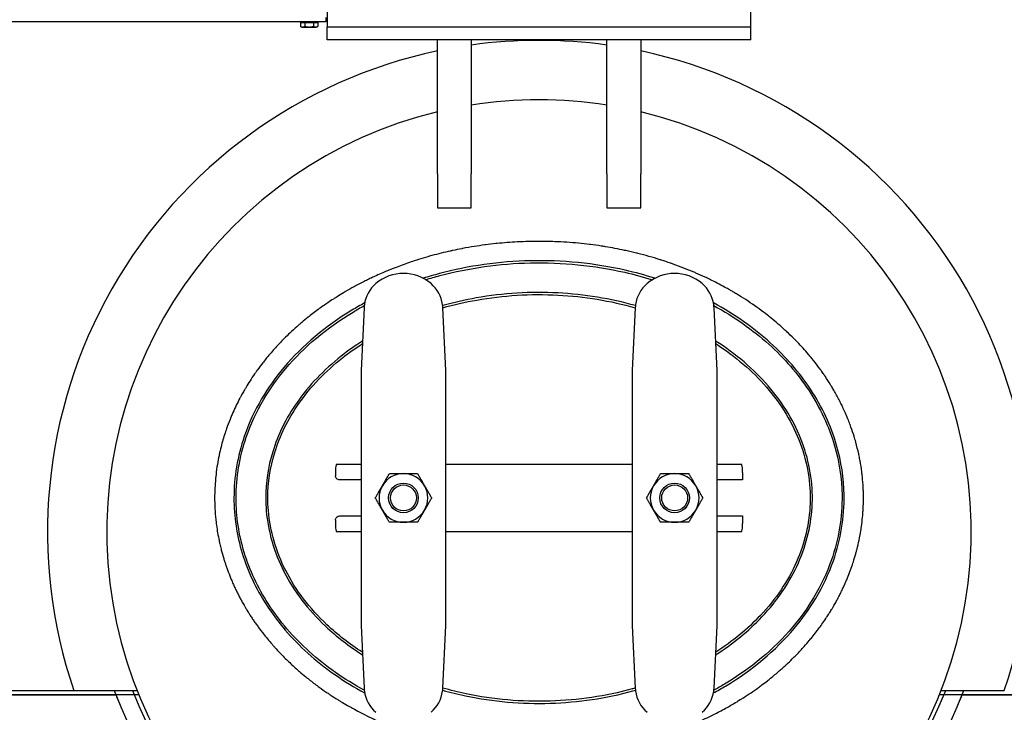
# Model space of a CAD drawing. Header units: inches. Extents: x 18 to 846, y -67 to 561.
# Tile 50 of 256: x 121 to 150, y 100 to 121. Entities that reach past the tile are written whole.
import ezdxf

# ---------------------------------------------------------------- set-up
doc = ezdxf.new("R2010")
doc.units = ezdxf.units.IN
doc.header["$LTSCALE"] = 24
doc.header["$MEASUREMENT"] = 0
doc.layers.add('Visible (ANSI)', color=7, linetype='Continuous', lineweight=30)

msp = doc.modelspace()

# ---------------------------------------------------------------- linework, layer by layer
at = {"layer": 'Visible (ANSI)'}
for p, q in [((129.94374, 121.86743), (129.94374, 120.61743)), ((142.44374, 120.61743), (142.44374, 121.86743)), ((129.91411, 120.78009), (129.91411, 120.89969)), ((129.91411, 120.78009), (112.55511, 120.78009)), ((129.16152, 120.75509), (129.28782, 120.75509)), ((129.16152, 120.75509), (129.16152, 120.64338)), ((129.19536, 120.62384), (129.16152, 120.64338)), ((129.19536, 120.62384), (129.22467, 120.62384)), ((129.21724, 120.75509), (129.21724, 120.78009)), ((129.22467, 120.62384), (129.41411, 120.62384)), ((129.28782, 120.75509), (129.54041, 120.75509)), ((129.28782, 120.75509), (129.28782, 120.64338)), ((129.41411, 120.62384), (129.60355, 120.62384)), ((129.54041, 120.75509), (129.54041, 120.64338)), ((129.54041, 120.75509), (129.6667, 120.75509)), ((129.60355, 120.62384), (129.63286, 120.62384)), ((129.61099, 120.75509), (129.61099, 120.78009)), ((129.63286, 120.62384), (129.6667, 120.64338)), ((129.6667, 120.75509), (129.6667, 120.64338)), ((142.44374, 120.61743), (129.94374, 120.61743)), ((142.44374, 120.61743), (129.94374, 120.61743)), ((129.94374, 120.24243), (129.94374, 120.61743)), ((142.44374, 120.24243), (142.44374, 120.61743)), ((142.44374, 120.24243), (129.94374, 120.24243)), ((133.19412, 116.29286), (133.19412, 120.24243)), ((134.19412, 120.24243), (134.19412, 116.29286)), ((138.19412, 116.29286), (138.19412, 120.24243)), ((139.19412, 120.24243), (139.19412, 116.29286)), ((133.19412, 116.29286), (133.19412, 115.29286)), ((134.19412, 115.29286), (134.19412, 116.29286)), ((138.19412, 116.29286), (138.19412, 115.29286)), ((139.19412, 115.29286), (139.19412, 116.29286)), ((133.19412, 115.29286), (134.19412, 115.29286)), ((138.19412, 115.29286), (139.19412, 115.29286)), ((131.03267, 112.34304), (130.94412, 110.49178)), ((133.44412, 110.49178), (133.35558, 112.34304)), ((139.03267, 112.34304), (138.94412, 110.49178)), ((141.44412, 110.49178), (141.35558, 112.34304)), ((130.94412, 110.49178), (130.94412, 108.53141)), ((133.44412, 108.53141), (133.44412, 110.49178)), ((138.94412, 110.49178), (138.94412, 108.53141)), ((141.44412, 108.53141), (141.44412, 110.49178)), ((130.94412, 108.53141), (130.94412, 104.92932)), ((133.44412, 104.92932), (133.44412, 108.53141)), ((138.94412, 108.53141), (138.94412, 104.92932)), ((141.44412, 104.92932), (141.44412, 108.53141)), ((130.18857, 107.48036), (130.18857, 107.38661)), ((130.22051, 107.73036), (130.94412, 107.73036)), ((133.44412, 107.73036), (138.94412, 107.73036)), ((141.44412, 107.73036), (142.16773, 107.73036)), ((142.19968, 107.48036), (142.19968, 107.26161)), ((130.94412, 107.26161), (130.31256, 107.26161)), ((142.19968, 107.26161), (141.44412, 107.26161)), ((130.18857, 106.07411), (130.18857, 105.98036)), ((130.31256, 106.19911), (130.94412, 106.19911)), ((141.44412, 106.19911), (142.19968, 106.19911)), ((142.19968, 106.19911), (142.19968, 105.98036)), ((130.94412, 105.73036), (130.22051, 105.73036)), ((138.94412, 105.73036), (133.44412, 105.73036)), ((142.16773, 105.73036), (141.44412, 105.73036)), ((130.94412, 104.92932), (130.94412, 102.96895)), ((133.44412, 102.96895), (133.44412, 104.92932)), ((138.94412, 104.92932), (138.94412, 102.96895)), ((141.44412, 102.96895), (141.44412, 104.92932)), ((130.94412, 102.96895), (131.03267, 101.11769)), ((133.35558, 101.11769), (133.44412, 102.96895)), ((138.94412, 102.96895), (139.03267, 101.11769)), ((141.35558, 101.11769), (141.44412, 102.96895)), ((79.69412, 101.05236), (122.46946, 101.05236)), ((84.69412, 100.91786), (123.71492, 100.91786)), ((124.38725, 100.91786), (84.69412, 100.91786)), ((122.46946, 101.05236), (124.33331, 101.05236)), ((187.69412, 100.91786), (148.001, 100.91786)), ((148.05493, 101.05236), (149.91878, 101.05236)), ((148.67332, 100.91786), (187.69412, 100.91786))]:
    msp.add_line(p, q, dxfattribs=at)
for centre, radius in [((132.19412, 106.73036), 0.43764), ((132.19412, 106.73036), 0.4375), ((132.19412, 106.73036), 0.38194), ((140.19412, 106.73036), 0.43764), ((140.19412, 106.73036), 0.4375), ((140.19412, 106.73036), 0.38194)]:
    msp.add_circle(centre, radius, dxfattribs=at)
for centre, radius, start, end in [((136.19412, 105.73036), 14.5, 82.071858, 97.928142), ((136.19412, 105.73036), 14.5, 101.940544, 198.821487), ((136.19412, 105.73036), 14.5, 341.178513, 78.059456), ((136.19412, 105.73036), 12.75, 80.975155, 99.024845), ((136.19412, 105.73036), 12.75, 103.608961, 76.391039), ((132.19412, 112.10536), 1.25, 49.428759, 130.571241), ((140.19412, 112.10536), 1.25, 49.428759, 130.571241), ((132.03152, 112.29526), 1, 130.571241, 172.034452), ((132.35672, 112.29526), 1, 7.965548, 49.428759), ((140.03152, 112.29526), 1, 130.571241, 172.034452), ((140.35672, 112.29526), 1, 7.965548, 49.428759), ((132.19412, 106.73036), 0.719, 90.036232, 150.036232), ((132.19412, 106.73036), 0.719, 30.036232, 90.036232), ((140.19412, 106.73036), 0.719, 90, 150), ((140.19412, 106.73036), 0.719, 30, 90), ((132.19412, 106.73036), 0.719, 150.036232, 210.036232), ((132.19412, 106.73036), 0.719, 330.036232, 30.036232), ((140.19412, 106.73036), 0.719, 150, 210), ((140.19412, 106.73036), 0.719, 330, 30), ((132.19412, 106.73036), 0.719, 210.036232, 270.036232), ((132.19412, 106.73036), 0.719, 270.036232, 330.036232), ((140.19412, 106.73036), 0.719, 210, 270), ((140.19412, 106.73036), 0.719, 270, 330), ((136.19412, 105.73036), 13.375, 200.472453, 339.527547), ((136.19412, 105.73036), 13.375, 201.088717, 201.951756), ((136.19412, 105.73036), 12.875, 201.305447, 338.694553), ((132.03152, 101.16547), 1, 187.965548, 229.428759), ((132.35672, 101.16547), 1, 310.571241, 352.034452), ((140.03152, 101.16547), 1, 187.965548, 229.428759), ((140.35672, 101.16547), 1, 310.571241, 352.034452), ((136.19412, 105.73036), 13.375, 338.048244, 338.911283)]:
    msp.add_arc(centre, radius, start, end, dxfattribs=at)
for centre, major_axis, start_param, end_param in [((130.22051, 107.48036), (0, 0.25), 0, 1.57079633), ((142.16773, 107.48036), (0, 0.25), 4.71238898, 6.28318531), ((130.22051, 105.98036), (0, -0.25), 4.71238898, 6.28318531), ((142.16773, 105.98036), (0, -0.25), 0, 1.57079633)]:
    msp.add_ellipse(centre, major_axis=major_axis, ratio=0.12777778, start_param=start_param, end_param=end_param, dxfattribs=at)
for points in [[(129.16152, 120.64338), (129.19536, 120.62384), (129.22467, 120.62384)], [(129.22467, 120.62384), (129.25398, 120.62384), (129.28782, 120.64338)], [(129.28782, 120.64338), (129.3555, 120.62384), (129.41411, 120.62384)], [(129.41411, 120.62384), (129.47273, 120.62384), (129.54041, 120.64338)], [(129.54041, 120.64338), (129.57425, 120.62384), (129.60355, 120.62384)], [(129.60355, 120.62384), (129.63286, 120.62384), (129.6667, 120.64338)], [(131.57122, 107.08947), (131.66744, 107.25638), (131.77855, 107.4491)], [(131.77855, 107.4491), (132.00101, 107.44924), (132.19367, 107.44936)], [(132.19367, 107.44936), (132.38632, 107.44949), (132.60878, 107.44963)], [(132.60878, 107.44963), (132.72013, 107.25704), (132.81657, 107.09026)], [(139.57145, 107.08986), (139.66778, 107.25671), (139.77901, 107.44936)], [(139.77901, 107.44936), (140.00147, 107.44936), (140.19412, 107.44936)], [(140.19412, 107.44936), (140.38678, 107.44936), (140.60924, 107.44936)], [(140.60924, 107.44936), (140.72047, 107.25671), (140.81679, 107.08986)], [(131.36389, 106.72984), (131.475, 106.92257), (131.57122, 107.08947)], [(132.81657, 107.09026), (132.913, 106.92347), (133.02435, 106.73089)], [(139.36389, 106.73036), (139.47512, 106.92302), (139.57145, 107.08986)], [(140.81679, 107.08986), (140.91312, 106.92302), (141.02435, 106.73036)], [(131.57168, 106.37047), (131.47524, 106.53725), (131.36389, 106.72984)], [(133.02435, 106.73089), (132.91324, 106.53816), (132.81702, 106.37126)], [(139.57145, 106.37086), (139.47512, 106.53771), (139.36389, 106.73036)], [(141.02435, 106.73036), (140.91312, 106.53771), (140.81679, 106.37086)], [(131.77946, 106.0111), (131.66811, 106.20369), (131.57168, 106.37047)], [(132.81702, 106.37126), (132.7208, 106.20435), (132.60969, 106.01163)], [(139.77901, 106.01136), (139.66778, 106.20402), (139.57145, 106.37086)], [(140.81679, 106.37086), (140.72047, 106.20402), (140.60924, 106.01136)], [(132.19458, 106.01136), (132.00192, 106.01124), (131.77946, 106.0111)], [(132.60969, 106.01163), (132.38723, 106.01149), (132.19458, 106.01136)], [(140.19412, 106.01136), (140.00147, 106.01136), (139.77901, 106.01136)], [(140.60924, 106.01136), (140.38678, 106.01136), (140.19412, 106.01136)]]:
    msp.add_rational_spline(points, [1, 1.0379548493, 1], degree=2, dxfattribs=at)
for points, knots in [([(136.19412, 114.29999), (136.19381, 114.29999), (136.1935, 114.29999), (136.19319, 114.29999), (136.12205, 114.29998), (136.0508, 114.29935), (135.97956, 114.2981), (135.97874, 114.29809), (135.97792, 114.29808), (135.9771, 114.29806), (135.86393, 114.29605), (135.75076, 114.29247), (135.638, 114.28734), (135.63535, 114.28722), (135.6327, 114.2871), (135.63005, 114.28697), (135.60426, 114.28578), (135.5785, 114.28451), (135.55276, 114.28316), (135.35358, 114.27269), (135.15446, 114.25733), (134.95596, 114.23707), (134.9501, 114.23647), (134.94424, 114.23587), (134.93838, 114.23526), (134.93046, 114.23444), (134.92255, 114.23362), (134.91463, 114.23278), (134.81525, 114.22229), (134.71597, 114.21057), (134.61684, 114.19761), (134.60942, 114.19664), (134.602, 114.19566), (134.59458, 114.19468), (134.48994, 114.1808), (134.38547, 114.16554), (134.28123, 114.1489), (134.16888, 114.13097), (134.05677, 114.11142), (133.94497, 114.09026), (133.93458, 114.0883), (133.92419, 114.08632), (133.91381, 114.08432), (133.8268, 114.06761), (133.73997, 114.04993), (133.65335, 114.03125), (133.63991, 114.02836), (133.62647, 114.02543), (133.61304, 114.02249), (133.60124, 114.0199), (133.58944, 114.01729), (133.57765, 114.01467), (133.39516, 113.97406), (133.21353, 113.92904), (133.0332, 113.87962), (133.00821, 113.87277), (132.98323, 113.86583), (132.95828, 113.8588), (132.94387, 113.85475), (132.92947, 113.85067), (132.91508, 113.84656), (132.82179, 113.8199), (132.72879, 113.79204), (132.63617, 113.76297), (132.62059, 113.75809), (132.60503, 113.75317), (132.58948, 113.74821), (132.53385, 113.73049), (132.47837, 113.71233), (132.42304, 113.69373), (132.28264, 113.64655), (132.14295, 113.59648), (132.00439, 113.54357), (131.9868, 113.53685), (131.96922, 113.53008), (131.95166, 113.52327), (131.90938, 113.50687), (131.86721, 113.49021), (131.82517, 113.47329), (131.78186, 113.45586), (131.73864, 113.43813), (131.69551, 113.42011), (131.67706, 113.4124), (131.65863, 113.40464), (131.64022, 113.39683), (131.50624, 113.33995), (131.37327, 113.28024), (131.24185, 113.21784), (131.19518, 113.19569), (131.14851, 113.17309), (131.10191, 113.1501), (131.0991, 113.14871), (131.09628, 113.14732), (131.09346, 113.14592), (131.0737, 113.13615), (131.05397, 113.12631), (131.03427, 113.1164), (130.95574, 113.07692), (130.87779, 113.03644), (130.80075, 112.99515), (130.78062, 112.98435), (130.76055, 112.97351), (130.74055, 112.96261), (130.71859, 112.95064), (130.69671, 112.93861), (130.67492, 112.92652), (130.59192, 112.88047), (130.50844, 112.83257), (130.42557, 112.78335), (130.36163, 112.74537), (130.29805, 112.7066), (130.23529, 112.66731), (130.21481, 112.65449), (130.19442, 112.64162), (130.17413, 112.62871), (130.15819, 112.61855), (130.1423, 112.60838), (130.12649, 112.59817), (130.07215, 112.56312), (130.01764, 112.52716), (129.96331, 112.49048), (129.9429, 112.4767), (129.92253, 112.46282), (129.90219, 112.44885), (129.79971, 112.37846), (129.69831, 112.30571), (129.60009, 112.23214), (129.54707, 112.19243), (129.49396, 112.15173), (129.4411, 112.11024), (129.42145, 112.09482), (129.40183, 112.07928), (129.38226, 112.06365), (129.31793, 112.01227), (129.25419, 111.95985), (129.19161, 111.90687), (129.17265, 111.89082), (129.15379, 111.87471), (129.13506, 111.85857), (129.12313, 111.84829), (129.11125, 111.83799), (129.09942, 111.82769), (129.03141, 111.76842), (128.96341, 111.70724), (128.89627, 111.64476), (128.83635, 111.58901), (128.77711, 111.53222), (128.71909, 111.4749), (128.70203, 111.45805), (128.68508, 111.44115), (128.66824, 111.42422), (128.65532, 111.41123), (128.64248, 111.39822), (128.6297, 111.3852), (128.58523, 111.33986), (128.5409, 111.29359), (128.49698, 111.24661), (128.48108, 111.2296), (128.46522, 111.21249), (128.44943, 111.19529), (128.36257, 111.1007), (128.27765, 111.00353), (128.19605, 110.90526), (128.15765, 110.85902), (128.11962, 110.81211), (128.08207, 110.76463), (128.06903, 110.74814), (128.05605, 110.73159), (128.04314, 110.71497), (127.99113, 110.64805), (127.94013, 110.58007), (127.89039, 110.5113), (127.87902, 110.49558), (127.86772, 110.47983), (127.85649, 110.46403), (127.83856, 110.43883), (127.82081, 110.41353), (127.80324, 110.38814), (127.71206, 110.25641), (127.62459, 110.12063), (127.54196, 109.98197), (127.53404, 109.96868), (127.52616, 109.95536), (127.51833, 109.94202), (127.49756, 109.90663), (127.47712, 109.87107), (127.457, 109.83535), (127.43286, 109.79249), (127.40915, 109.74932), (127.38589, 109.70586), (127.37978, 109.69445), (127.37371, 109.68302), (127.36767, 109.67157), (127.29525, 109.53437), (127.22731, 109.39425), (127.16435, 109.25175), (127.14708, 109.21265), (127.13017, 109.17335), (127.11365, 109.13388), (127.11084, 109.12717), (127.10804, 109.12045), (127.10525, 109.11373), (127.06766, 109.02309), (127.03208, 108.93154), (126.99861, 108.8392), (126.99716, 108.83519), (126.99571, 108.83119), (126.99427, 108.82718), (126.9719, 108.76509), (126.95049, 108.70266), (126.93006, 108.63991), (126.88732, 108.50864), (126.84876, 108.37573), (126.81459, 108.2414), (126.81399, 108.23903), (126.81339, 108.23666), (126.81279, 108.23429), (126.7937, 108.15885), (126.77602, 108.08306), (126.75977, 108.007), (126.75524, 107.98577), (126.75082, 107.96452), (126.74651, 107.94325), (126.74528, 107.93715), (126.74405, 107.93106), (126.74283, 107.92496), (126.70569, 107.73871), (126.67713, 107.55076), (126.65737, 107.36149), (126.65661, 107.35418), (126.65586, 107.34687), (126.65512, 107.33955), (126.65378, 107.32621), (126.65248, 107.31286), (126.65122, 107.2995), (126.63344, 107.11045), (126.6245, 106.91987), (126.6245, 106.73036)], [0.715226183, 0.715226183, 0.715226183, 0.715226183, 0.715243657, 0.715243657, 0.715243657, 0.719242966, 0.719242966, 0.719242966, 0.719288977, 0.719288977, 0.719288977, 0.72564229, 0.72564229, 0.72564229, 0.725791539, 0.725791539, 0.725791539, 0.727244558, 0.727244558, 0.727244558, 0.738489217, 0.738489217, 0.738489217, 0.738821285, 0.738821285, 0.738821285, 0.739269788, 0.739269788, 0.739269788, 0.74490229, 0.74490229, 0.74490229, 0.745323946, 0.745323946, 0.745323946, 0.751270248, 0.751270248, 0.751270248, 0.757678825, 0.757678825, 0.757678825, 0.758274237, 0.758274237, 0.758274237, 0.763264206, 0.763264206, 0.763264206, 0.764038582, 0.764038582, 0.764038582, 0.764718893, 0.764718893, 0.764718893, 0.775244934, 0.775244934, 0.775244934, 0.776703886, 0.776703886, 0.776703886, 0.777545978, 0.777545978, 0.777545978, 0.783005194, 0.783005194, 0.783005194, 0.783922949, 0.783922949, 0.783922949, 0.7872062, 0.7872062, 0.7872062, 0.795538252, 0.795538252, 0.795538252, 0.796596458, 0.796596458, 0.796596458, 0.799144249, 0.799144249, 0.799144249, 0.801768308, 0.801768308, 0.801768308, 0.802890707, 0.802890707, 0.802890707, 0.811058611, 0.811058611, 0.811058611, 0.813959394, 0.813959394, 0.813959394, 0.814134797, 0.814134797, 0.814134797, 0.815365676, 0.815365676, 0.815365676, 0.820273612, 0.820273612, 0.820273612, 0.821556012, 0.821556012, 0.821556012, 0.822963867, 0.822963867, 0.822963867, 0.828327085, 0.828327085, 0.828327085, 0.832465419, 0.832465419, 0.832465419, 0.833815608, 0.833815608, 0.833815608, 0.834876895, 0.834876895, 0.834876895, 0.838523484, 0.838523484, 0.838523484, 0.839892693, 0.839892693, 0.839892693, 0.846793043, 0.846793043, 0.846793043, 0.850517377, 0.850517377, 0.850517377, 0.851902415, 0.851902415, 0.851902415, 0.856456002, 0.856456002, 0.856456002, 0.857835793, 0.857835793, 0.857835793, 0.858714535, 0.858714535, 0.858714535, 0.8637675, 0.8637675, 0.8637675, 0.868276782, 0.868276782, 0.868276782, 0.869602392, 0.869602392, 0.869602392, 0.870619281, 0.870619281, 0.870619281, 0.874159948, 0.874159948, 0.874159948, 0.875442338, 0.875442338, 0.875442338, 0.882496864, 0.882496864, 0.882496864, 0.885816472, 0.885816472, 0.885816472, 0.886968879, 0.886968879, 0.886968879, 0.891608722, 0.891608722, 0.891608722, 0.892668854, 0.892668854, 0.892668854, 0.894360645, 0.894360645, 0.894360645, 0.903141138, 0.903141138, 0.903141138, 0.903982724, 0.903982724, 0.903982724, 0.906214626, 0.906214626, 0.906214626, 0.908892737, 0.908892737, 0.908892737, 0.909595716, 0.909595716, 0.909595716, 0.918019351, 0.918019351, 0.918019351, 0.920330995, 0.920330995, 0.920330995, 0.920724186, 0.920724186, 0.920724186, 0.926023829, 0.926023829, 0.926023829, 0.926253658, 0.926253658, 0.926253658, 0.929814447, 0.929814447, 0.929814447, 0.937264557, 0.937264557, 0.937264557, 0.937395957, 0.937395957, 0.937395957, 0.941578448, 0.941578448, 0.941578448, 0.942745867, 0.942745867, 0.942745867, 0.943080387, 0.943080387, 0.943080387, 0.953294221, 0.953294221, 0.953294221, 0.95368867, 0.95368867, 0.95368867, 0.95440811, 0.95440811, 0.95440811, 0.964589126, 0.964589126, 0.964589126, 0.964589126]), ([(126.94112, 104.78717), (126.94298, 104.78158), (126.94484, 104.776), (126.94671, 104.77042), (126.95855, 104.73507), (126.97071, 104.69978), (126.98318, 104.66458), (127.01126, 104.58536), (127.04094, 104.50656), (127.07217, 104.4283), (127.08648, 104.39245), (127.10111, 104.35671), (127.11606, 104.3211), (127.12466, 104.30059), (127.13338, 104.28013), (127.1422, 104.25971), (127.15776, 104.22365), (127.17366, 104.18773), (127.18987, 104.15195), (127.20625, 104.11581), (127.22295, 104.07981), (127.23997, 104.04397), (127.25842, 104.00512), (127.27724, 103.96645), (127.29643, 103.92798), (127.31454, 103.89165), (127.33298, 103.8555), (127.35173, 103.81953), (127.36123, 103.80131), (127.37081, 103.78314), (127.38047, 103.76502), (127.3999, 103.72857), (127.41964, 103.69232), (127.4397, 103.65628), (127.46299, 103.61443), (127.4867, 103.57285), (127.51081, 103.53157), (127.52767, 103.50269), (127.54474, 103.47394), (127.562, 103.44535), (127.58396, 103.40895), (127.60624, 103.37278), (127.62879, 103.33691), (127.63891, 103.32081), (127.64908, 103.30477), (127.6593, 103.28879), (127.68235, 103.25277), (127.70567, 103.21704), (127.72924, 103.18161), (127.75082, 103.14918), (127.77262, 103.117), (127.79461, 103.08507), (127.81828, 103.05073), (127.84226, 103.01656), (127.86655, 102.98258), (127.89115, 102.94817), (127.91606, 102.91395), (127.94129, 102.87992), (127.9529, 102.86426), (127.96458, 102.84863), (127.97633, 102.83305), (128.00172, 102.79936), (128.02741, 102.76587), (128.0534, 102.73259), (128.13849, 102.6236), (128.22673, 102.51683), (128.31772, 102.41256), (128.3355, 102.39218), (128.35339, 102.37189), (128.37138, 102.35171), (128.38125, 102.34064), (128.39114, 102.3296), (128.40107, 102.31859), (128.45288, 102.26112), (128.50552, 102.20445), (128.5589, 102.14863), (128.58749, 102.11873), (128.61629, 102.08908), (128.6453, 102.05967), (128.7295, 101.97431), (128.81541, 101.89104), (128.90269, 101.81), (128.9469, 101.76895), (128.99146, 101.72847), (129.03634, 101.68857), (129.04153, 101.68395), (129.04674, 101.67933), (129.05195, 101.67472), (129.06108, 101.66665), (129.07022, 101.65859), (129.07939, 101.65055), (129.10853, 101.625), (129.13788, 101.59961), (129.16742, 101.57441), (129.22993, 101.52109), (129.29334, 101.46857), (129.35752, 101.41691), (129.38671, 101.39342), (129.41607, 101.3701), (129.44558, 101.34697), (129.53327, 101.27823), (129.62233, 101.21112), (129.71257, 101.1457), (129.78974, 101.08975), (129.86777, 101.03503), (129.94656, 100.98159), (129.97547, 100.96198), (130.00448, 100.94254), (130.03358, 100.92327), (130.10725, 100.8745), (130.18153, 100.82683), (130.25633, 100.78028), (130.28466, 100.76265), (130.31306, 100.74519), (130.34153, 100.72788), (130.40983, 100.68636), (130.47853, 100.64577), (130.54755, 100.60612), (130.59601, 100.57828), (130.64476, 100.55083), (130.69379, 100.52377), (130.76315, 100.48548), (130.83307, 100.44798), (130.90349, 100.41128), (130.92949, 100.39772), (130.95557, 100.38428), (130.98171, 100.37094), (131.06705, 100.32741), (131.15309, 100.28505), (131.23974, 100.24389), (131.26463, 100.23206), (131.28956, 100.22034), (131.31454, 100.20872), (131.43722, 100.15164), (131.56107, 100.09694), (131.68581, 100.04468), (131.70118, 100.03824), (131.71656, 100.03183), (131.73195, 100.02547), (131.78948, 100.00168), (131.84719, 99.97841), (131.90506, 99.95566), (131.92749, 99.94683), (131.94995, 99.93809), (131.97243, 99.92942), (132.05865, 99.89619), (132.14519, 99.8641), (132.23197, 99.83315), (132.24908, 99.82705), (132.2662, 99.821), (132.28332, 99.81499), (132.28712, 99.81365), (132.29093, 99.81232), (132.29473, 99.81099), (132.49438, 99.74116), (132.69656, 99.67691), (132.90066, 99.6183), (132.91819, 99.61327), (132.93574, 99.60828), (132.9533, 99.60332), (132.98146, 99.59539), (133.00965, 99.58756), (133.03787, 99.57983), (133.10559, 99.5613), (133.17349, 99.54339), (133.24156, 99.5261), (133.25742, 99.52208), (133.27328, 99.51809), (133.28915, 99.51413), (133.50293, 99.46079), (133.71824, 99.41359), (133.93424, 99.3725), (133.94659, 99.37015), (133.95894, 99.36782), (133.9713, 99.36551), (134.04201, 99.3523), (134.1128, 99.33973), (134.18363, 99.32782), (134.21743, 99.32214), (134.25126, 99.3166), (134.28513, 99.31121), (134.29566, 99.30953), (134.3062, 99.30786), (134.31674, 99.30621), (134.5412, 99.27108), (134.76705, 99.24228), (134.99374, 99.21986), (135.00024, 99.21922), (135.00675, 99.21858), (135.01325, 99.21795), (135.12553, 99.20703), (135.238, 99.19767), (135.35056, 99.18988), (135.35506, 99.18957), (135.35955, 99.18926), (135.36405, 99.18895), (135.59345, 99.17333), (135.82322, 99.16422), (136.05253, 99.16156), (136.05327, 99.16155), (136.054, 99.16155), (136.05473, 99.16154), (136.0813, 99.16123), (136.10786, 99.16102), (136.13441, 99.16089), (136.2208, 99.16047), (136.30722, 99.16096), (136.39367, 99.16237), (136.39471, 99.16239), (136.39574, 99.1624), (136.39677, 99.16242), (136.62081, 99.16613), (136.84505, 99.17601), (137.06893, 99.19208), (137.074, 99.19245), (137.07907, 99.19281), (137.08414, 99.19318), (137.19128, 99.20101), (137.29834, 99.21026), (137.40524, 99.22093), (137.41231, 99.22163), (137.41939, 99.22235), (137.42646, 99.22307), (137.64219, 99.24498), (137.85728, 99.27268), (138.07125, 99.30618), (138.07242, 99.30636), (138.0736, 99.30654), (138.07477, 99.30673), (138.08531, 99.30838), (138.09584, 99.31005), (138.10637, 99.31173), (138.20671, 99.32774), (138.30687, 99.34503), (138.40679, 99.36362), (138.41892, 99.36588), (138.43105, 99.36815), (138.44317, 99.37045), (138.65017, 99.40962), (138.85617, 99.45433), (139.06078, 99.50464), (139.07667, 99.50854), (139.09255, 99.51248), (139.10843, 99.51646), (139.18891, 99.53661), (139.26918, 99.55763), (139.3492, 99.57951), (139.36047, 99.5826), (139.37174, 99.5857), (139.38301, 99.58882), (139.40072, 99.59372), (139.41842, 99.59867), (139.43611, 99.60365), (139.60754, 99.652), (139.7778, 99.70437), (139.94667, 99.76079), (139.97311, 99.76962), (139.99951, 99.77855), (140.02588, 99.78758), (140.04641, 99.79461), (140.06691, 99.8017), (140.0874, 99.80885), (140.17367, 99.83897), (140.2596, 99.87017), (140.34514, 99.90246), (140.36678, 99.91063), (140.3884, 99.91887), (140.40999, 99.92718), (140.49247, 99.95892), (140.57459, 99.99168), (140.65629, 100.02547), (140.67239, 100.03212), (140.68846, 100.03882), (140.70453, 100.04555), (140.79259, 100.08247), (140.88017, 100.12059), (140.9672, 100.15989), (140.99116, 100.17072), (141.01508, 100.18163), (141.03896, 100.19263), (141.11609, 100.22817), (141.19278, 100.26466), (141.26897, 100.30208), (141.29421, 100.31448), (141.31939, 100.32698), (141.34451, 100.33958), (141.46243, 100.39871), (141.57913, 100.46011), (141.69446, 100.52377), (141.69852, 100.52601), (141.70258, 100.52826), (141.70664, 100.53051), (141.75502, 100.5573), (141.80322, 100.58452), (141.85121, 100.61217), (141.87944, 100.62843), (141.90759, 100.64484), (141.93567, 100.6614), (142.00105, 100.69995), (142.06604, 100.7393), (142.13059, 100.77946), (142.16064, 100.79815), (142.19059, 100.81702), (142.22044, 100.83606), (142.37266, 100.93314), (142.5223, 101.03471), (142.66876, 101.14069), (142.66969, 101.14136), (142.67061, 101.14202), (142.67153, 101.14269), (142.70327, 101.16568), (142.73486, 101.18887), (142.7663, 101.21227), (142.8223, 101.25395), (142.87782, 101.29628), (142.93281, 101.33926), (142.96422, 101.36381), (142.99547, 101.38858), (143.02654, 101.41355), (143.11216, 101.48236), (143.19645, 101.55278), (143.27921, 101.62468), (143.2983, 101.64126), (143.31733, 101.65795), (143.3363, 101.67473), (143.37524, 101.70918), (143.41393, 101.74405), (143.45234, 101.77932), (143.46449, 101.79049), (143.47662, 101.80169), (143.48871, 101.81293), (143.5051, 101.82816), (143.52144, 101.84347), (143.53772, 101.85885), (143.59351, 101.91156), (143.64866, 101.96514), (143.7031, 102.01956), (143.73098, 102.04743), (143.75868, 102.07553), (143.78618, 102.10384), (143.86474, 102.18473), (143.94171, 102.26739), (144.01686, 102.35171), (144.06748, 102.40851), (144.11728, 102.46605), (144.16619, 102.52432), (144.19318, 102.55647), (144.2199, 102.58884), (144.24634, 102.62142), (144.29174, 102.67735), (144.33632, 102.73391), (144.38004, 102.79106), (144.40598, 102.82498), (144.43162, 102.85911), (144.45695, 102.89344), (144.49427, 102.94401), (144.53091, 102.99503), (144.56684, 103.04647), (144.60455, 103.10044), (144.64164, 103.1551), (144.67807, 103.21041), (144.70129, 103.24568), (144.72424, 103.28122), (144.74691, 103.31702), (144.75482, 103.32952), (144.7627, 103.34205), (144.77055, 103.35462), (144.79277, 103.39021), (144.81472, 103.42606), (144.83636, 103.46217), (144.85026, 103.48533), (144.86403, 103.50861), (144.87768, 103.53198), (144.90035, 103.57081), (144.92268, 103.60991), (144.94465, 103.64929), (144.96475, 103.68532), (144.98456, 103.72157), (145.00405, 103.75805), (145.01148, 103.77194), (145.01886, 103.78587), (145.02619, 103.79982), (145.04517, 103.83593), (145.06383, 103.87222), (145.08215, 103.90867), (145.1047, 103.95352), (145.12674, 103.99863), (145.14827, 104.04397), (145.15812, 104.06469), (145.16785, 104.08546), (145.17747, 104.10628), (145.19415, 104.14235), (145.2105, 104.17857), (145.22651, 104.21491), (145.23342, 104.2306), (145.24027, 104.24631), (145.24706, 104.26204), (145.26258, 104.29804), (145.27778, 104.33416), (145.29264, 104.3704), (145.32094, 104.43939), (145.34804, 104.50881), (145.3739, 104.5786), (145.38709, 104.6142), (145.39996, 104.64991), (145.41251, 104.6857), (145.41877, 104.70357), (145.42495, 104.72147), (145.43106, 104.73939), (145.43438, 104.74914), (145.43768, 104.7589), (145.44095, 104.76866), (145.44949, 104.79414), (145.45788, 104.81971), (145.46612, 104.84535), (145.49068, 104.92183), (145.51387, 104.99904), (145.53564, 105.0769), (145.5452, 105.11111), (145.55449, 105.14546), (145.56349, 105.17992), (145.56697, 105.19323), (145.5704, 105.20655), (145.57379, 105.21989), (145.57667, 105.2312), (145.57951, 105.24253), (145.58233, 105.25387), (145.59065, 105.28741), (145.59871, 105.32105), (145.6065, 105.3548), (145.62622, 105.4403), (145.64418, 105.52645), (145.66033, 105.61317), (145.66618, 105.64456), (145.67179, 105.67604), (145.67715, 105.70758), (145.68212, 105.73676), (145.68688, 105.766), (145.69143, 105.7953), (145.69607, 105.82522), (145.7005, 105.8552), (145.70471, 105.88522), (145.71767, 105.9777), (145.72855, 106.07078), (145.73727, 106.16384), (145.73971, 106.19001), (145.74199, 106.21618), (145.7441, 106.24234), (145.74697, 106.27797), (145.74953, 106.3136), (145.75177, 106.34922), (145.75328, 106.37334), (145.75466, 106.39745), (145.75588, 106.42155), (145.76048, 106.5118), (145.76305, 106.60198), (145.76362, 106.69198), (145.76368, 106.70161), (145.76372, 106.71124), (145.76374, 106.72087), (145.76377, 106.74075), (145.7637, 106.76065), (145.76354, 106.78055), (145.76319, 106.82261), (145.7624, 106.86471), (145.76118, 106.90684), (145.76066, 106.92458), (145.76007, 106.94232), (145.7594, 106.96007), (145.75538, 107.06601), (145.74859, 107.17213), (145.73898, 107.27822), (145.73777, 107.29161), (145.73651, 107.30501), (145.73521, 107.3184), (145.7305, 107.36692), (145.7252, 107.41543), (145.71931, 107.46391), (145.71797, 107.47492), (145.7166, 107.48594), (145.7152, 107.49695), (145.70089, 107.60968), (145.68344, 107.7219), (145.66295, 107.83338), (145.66181, 107.83963), (145.66065, 107.84587), (145.65948, 107.85212), (145.64921, 107.90703), (145.63821, 107.96176), (145.62648, 108.01628), (145.6256, 108.02035), (145.62473, 108.02441), (145.62384, 108.02847), (145.59836, 108.14578), (145.56952, 108.26211), (145.53748, 108.37721), (145.5374, 108.3775), (145.53733, 108.37778), (145.53725, 108.37806), (145.5211, 108.43606), (145.50413, 108.49377), (145.4864, 108.55106), (145.48601, 108.5523), (145.48563, 108.55353), (145.48525, 108.55476), (145.47944, 108.57351), (145.47354, 108.5922), (145.46757, 108.61086), (145.43727, 108.70542), (145.4047, 108.79949), (145.3699, 108.89288), (145.36838, 108.89697), (145.36685, 108.90106), (145.36532, 108.90515), (145.3457, 108.95748), (145.32539, 109.00961), (145.30439, 109.06149), (145.30208, 109.06721), (145.29976, 109.07293), (145.29742, 109.07865), (145.25436, 109.1842), (145.20849, 109.28875), (145.15994, 109.39206), (145.15566, 109.40118), (145.15135, 109.41029), (145.14702, 109.4194), (145.1256, 109.46447), (145.10366, 109.5093), (145.08123, 109.55388), (145.07581, 109.56466), (145.07036, 109.57542), (145.06488, 109.58616), (145.01561, 109.68282), (144.96408, 109.77812), (144.91063, 109.8717), (144.90291, 109.88521), (144.89515, 109.89869), (144.88735, 109.91214), (144.86486, 109.9509), (144.84203, 109.98937), (144.81889, 110.02755), (144.81017, 110.04193), (144.8014, 110.05627), (144.79259, 110.07057), (144.7405, 110.15511), (144.68686, 110.23817), (144.63184, 110.31965), (144.62888, 110.32402), (144.62593, 110.32839), (144.62297, 110.33275), (144.61274, 110.34783), (144.60245, 110.36287), (144.59209, 110.37788), (144.56804, 110.41276), (144.54366, 110.44747), (144.51895, 110.48199), (144.50796, 110.49734), (144.4969, 110.51265), (144.48579, 110.52793), (144.42541, 110.61091), (144.36317, 110.69279), (144.29922, 110.77341), (144.28641, 110.78956), (144.27354, 110.80565), (144.2606, 110.82169), (144.23521, 110.85316), (144.20957, 110.88443), (144.18368, 110.9155), (144.16988, 110.93206), (144.15601, 110.94856), (144.14207, 110.96499), (144.0368, 111.08916), (143.92763, 111.20987), (143.81537, 111.32667), (143.79873, 111.34399), (143.78202, 111.36122), (143.76524, 111.37836), (143.69541, 111.44972), (143.62446, 111.51956), (143.55259, 111.58779), (143.53468, 111.6048), (143.5167, 111.62171), (143.49868, 111.63852), (143.49644, 111.6406), (143.49421, 111.64269), (143.49197, 111.64477), (143.46344, 111.67132), (143.43477, 111.69762), (143.40599, 111.72366), (143.27124, 111.84556), (143.13174, 111.96375), (142.98862, 112.07749), (142.96938, 112.09277), (142.95008, 112.10798), (142.93071, 112.12311), (142.85109, 112.1853), (142.77038, 112.24613), (142.68872, 112.30556), (142.66869, 112.32013), (142.64861, 112.33462), (142.62847, 112.34903), (142.45029, 112.47647), (142.26779, 112.59724), (142.08255, 112.71096), (142.06196, 112.7236), (142.04132, 112.73616), (142.02066, 112.74863), (142.00136, 112.76028), (141.98203, 112.77186), (141.96267, 112.78335), (141.92995, 112.80279), (141.89716, 112.82201), (141.8643, 112.841), (141.83597, 112.85738), (141.80754, 112.87363), (141.77901, 112.88975), (141.75904, 112.90103), (141.73902, 112.91225), (141.71895, 112.9234), (141.57734, 113.00208), (141.43343, 113.07747), (141.28769, 113.14943), (141.24158, 113.17219), (141.19528, 113.19462), (141.14882, 113.21669), (141.12987, 113.2257), (141.11089, 113.23464), (141.09188, 113.24353), (141.00285, 113.28517), (140.91322, 113.32553), (140.82311, 113.36461), (140.80467, 113.37261), (140.78621, 113.38055), (140.76773, 113.38844), (140.56473, 113.4751), (140.35944, 113.5552), (140.15292, 113.62877), (140.13617, 113.63474), (140.11941, 113.64066), (140.10265, 113.64654), (140.09093, 113.65065), (140.07921, 113.65474), (140.06749, 113.65881), (139.9819, 113.6885), (139.89585, 113.71717), (139.8094, 113.74482), (139.79395, 113.74976), (139.77848, 113.75466), (139.763, 113.75954), (139.54685, 113.82761), (139.32823, 113.88925), (139.10795, 113.94439), (139.09509, 113.94761), (139.08223, 113.95081), (139.06936, 113.95398), (138.96358, 113.98007), (138.85743, 114.00467), (138.751, 114.02777), (138.73951, 114.03026), (138.72802, 114.03274), (138.71652, 114.0352), (138.52874, 114.07536), (138.34014, 114.11087), (138.15124, 114.14176), (138.11764, 114.14725), (138.08402, 114.1526), (138.05038, 114.1578), (138.04182, 114.15913), (138.03327, 114.16044), (138.02471, 114.16175), (137.91936, 114.17781), (137.81376, 114.19247), (137.70797, 114.20573), (137.70093, 114.20661), (137.69389, 114.20749), (137.68686, 114.20836), (137.46473, 114.2358), (137.24175, 114.25707), (137.01816, 114.27219), (137.01413, 114.27246), (137.01009, 114.27273), (137.00606, 114.273), (136.89468, 114.28042), (136.78316, 114.28631), (136.67157, 114.29067), (136.66902, 114.29076), (136.66648, 114.29086), (136.66393, 114.29096), (136.50741, 114.29698), (136.35075, 114.29998), (136.19412, 114.29999)], [0, 0, 0, 0, 0.000323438, 0.000323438, 0.000323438, 0.002373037, 0.002373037, 0.002373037, 0.00698631, 0.00698631, 0.00698631, 0.009099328, 0.009099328, 0.009099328, 0.010315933, 0.010315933, 0.010315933, 0.012463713, 0.012463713, 0.012463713, 0.01463303, 0.01463303, 0.01463303, 0.016984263, 0.016984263, 0.016984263, 0.019204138, 0.019204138, 0.019204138, 0.020328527, 0.020328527, 0.020328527, 0.02258966, 0.02258966, 0.02258966, 0.025214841, 0.025214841, 0.025214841, 0.027051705, 0.027051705, 0.027051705, 0.029390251, 0.029390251, 0.029390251, 0.0304395, 0.0304395, 0.0304395, 0.032804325, 0.032804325, 0.032804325, 0.034968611, 0.034968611, 0.034968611, 0.037296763, 0.037296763, 0.037296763, 0.039653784, 0.039653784, 0.039653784, 0.040739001, 0.040739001, 0.040739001, 0.043085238, 0.043085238, 0.043085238, 0.050768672, 0.050768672, 0.050768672, 0.052270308, 0.052270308, 0.052270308, 0.053093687, 0.053093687, 0.053093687, 0.057392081, 0.057392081, 0.057392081, 0.059694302, 0.059694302, 0.059694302, 0.066377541, 0.066377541, 0.066377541, 0.069762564, 0.069762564, 0.069762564, 0.070154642, 0.070154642, 0.070154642, 0.07084136, 0.07084136, 0.07084136, 0.073024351, 0.073024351, 0.073024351, 0.077643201, 0.077643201, 0.077643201, 0.079744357, 0.079744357, 0.079744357, 0.085988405, 0.085988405, 0.085988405, 0.091328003, 0.091328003, 0.091328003, 0.093287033, 0.093287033, 0.093287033, 0.098245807, 0.098245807, 0.098245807, 0.100123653, 0.100123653, 0.100123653, 0.104628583, 0.104628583, 0.104628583, 0.107791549, 0.107791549, 0.107791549, 0.112266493, 0.112266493, 0.112266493, 0.113919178, 0.113919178, 0.113919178, 0.11931449, 0.11931449, 0.11931449, 0.120863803, 0.120863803, 0.120863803, 0.128472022, 0.128472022, 0.128472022, 0.129409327, 0.129409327, 0.129409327, 0.132911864, 0.132911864, 0.132911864, 0.134269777, 0.134269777, 0.134269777, 0.139477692, 0.139477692, 0.139477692, 0.140504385, 0.140504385, 0.140504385, 0.14073237, 0.14073237, 0.14073237, 0.152695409, 0.152695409, 0.152695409, 0.153723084, 0.153723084, 0.153723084, 0.15537067, 0.15537067, 0.15537067, 0.159324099, 0.159324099, 0.159324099, 0.160244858, 0.160244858, 0.160244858, 0.172647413, 0.172647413, 0.172647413, 0.173356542, 0.173356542, 0.173356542, 0.177415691, 0.177415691, 0.177415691, 0.179352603, 0.179352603, 0.179352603, 0.179955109, 0.179955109, 0.179955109, 0.192784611, 0.192784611, 0.192784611, 0.193152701, 0.193152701, 0.193152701, 0.199505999, 0.199505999, 0.199505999, 0.199759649, 0.199759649, 0.199759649, 0.212706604, 0.212706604, 0.212706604, 0.212748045, 0.212748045, 0.212748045, 0.214247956, 0.214247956, 0.214247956, 0.219127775, 0.219127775, 0.219127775, 0.219186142, 0.219186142, 0.219186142, 0.231831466, 0.231831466, 0.231831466, 0.232117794, 0.232117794, 0.232117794, 0.238169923, 0.238169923, 0.238169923, 0.238570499, 0.238570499, 0.238570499, 0.250785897, 0.250785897, 0.250785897, 0.250852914, 0.250852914, 0.250852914, 0.251454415, 0.251454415, 0.251454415, 0.257184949, 0.257184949, 0.257184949, 0.257880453, 0.257880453, 0.257880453, 0.269757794, 0.269757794, 0.269757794, 0.270680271, 0.270680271, 0.270680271, 0.275357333, 0.275357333, 0.275357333, 0.276016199, 0.276016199, 0.276016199, 0.277052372, 0.277052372, 0.277052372, 0.28709448, 0.28709448, 0.28709448, 0.288666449, 0.288666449, 0.288666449, 0.28988972, 0.28988972, 0.28988972, 0.295041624, 0.295041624, 0.295041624, 0.296344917, 0.296344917, 0.296344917, 0.301323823, 0.301323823, 0.301323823, 0.302304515, 0.302304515, 0.302304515, 0.307681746, 0.307681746, 0.307681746, 0.309162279, 0.309162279, 0.309162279, 0.31394509, 0.31394509, 0.31394509, 0.315529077, 0.315529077, 0.315529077, 0.322963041, 0.322963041, 0.322963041, 0.32322504, 0.32322504, 0.32322504, 0.326346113, 0.326346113, 0.326346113, 0.328181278, 0.328181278, 0.328181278, 0.332454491, 0.332454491, 0.332454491, 0.33444359, 0.33444359, 0.33444359, 0.344586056, 0.344586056, 0.344586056, 0.344649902, 0.344649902, 0.344649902, 0.346848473, 0.346848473, 0.346848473, 0.35076503, 0.35076503, 0.35076503, 0.353002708, 0.353002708, 0.353002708, 0.359168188, 0.359168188, 0.359168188, 0.360590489, 0.360590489, 0.360590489, 0.363510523, 0.363510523, 0.363510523, 0.36443453, 0.36443453, 0.36443453, 0.365686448, 0.365686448, 0.365686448, 0.369976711, 0.369976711, 0.369976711, 0.372174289, 0.372174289, 0.372174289, 0.378453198, 0.378453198, 0.378453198, 0.382681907, 0.382681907, 0.382681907, 0.385014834, 0.385014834, 0.385014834, 0.389019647, 0.389019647, 0.389019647, 0.391396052, 0.391396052, 0.391396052, 0.394897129, 0.394897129, 0.394897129, 0.398571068, 0.398571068, 0.398571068, 0.400913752, 0.400913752, 0.400913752, 0.401731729, 0.401731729, 0.401731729, 0.404049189, 0.404049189, 0.404049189, 0.405536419, 0.405536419, 0.405536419, 0.408007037, 0.408007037, 0.408007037, 0.410267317, 0.410267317, 0.410267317, 0.411128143, 0.411128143, 0.411128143, 0.413356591, 0.413356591, 0.413356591, 0.41609891, 0.41609891, 0.41609891, 0.417352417, 0.417352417, 0.417352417, 0.419524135, 0.419524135, 0.419524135, 0.420461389, 0.420461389, 0.420461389, 0.422605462, 0.422605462, 0.422605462, 0.42668726, 0.42668726, 0.42668726, 0.428769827, 0.428769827, 0.428769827, 0.429809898, 0.429809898, 0.429809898, 0.430375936, 0.430375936, 0.430375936, 0.431853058, 0.431853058, 0.431853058, 0.436258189, 0.436258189, 0.436258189, 0.438194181, 0.438194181, 0.438194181, 0.438941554, 0.438941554, 0.438941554, 0.439575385, 0.439575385, 0.439575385, 0.441450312, 0.441450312, 0.441450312, 0.446199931, 0.446199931, 0.446199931, 0.447919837, 0.447919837, 0.447919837, 0.449511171, 0.449511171, 0.449511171, 0.451136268, 0.451136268, 0.451136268, 0.456141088, 0.456141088, 0.456141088, 0.457548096, 0.457548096, 0.457548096, 0.45946356, 0.45946356, 0.45946356, 0.460760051, 0.460760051, 0.460760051, 0.465613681, 0.465613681, 0.465613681, 0.466132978, 0.466132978, 0.466132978, 0.467204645, 0.467204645, 0.467204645, 0.469469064, 0.469469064, 0.469469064, 0.470422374, 0.470422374, 0.470422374, 0.476113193, 0.476113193, 0.476113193, 0.476831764, 0.476831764, 0.476831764, 0.479434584, 0.479434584, 0.479434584, 0.480026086, 0.480026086, 0.480026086, 0.486081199, 0.486081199, 0.486081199, 0.48642054, 0.48642054, 0.48642054, 0.489405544, 0.489405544, 0.489405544, 0.489627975, 0.489627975, 0.489627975, 0.496054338, 0.496054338, 0.496054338, 0.496070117, 0.496070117, 0.496070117, 0.49930854, 0.49930854, 0.49930854, 0.499378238, 0.499378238, 0.499378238, 0.500438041, 0.500438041, 0.500438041, 0.505811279, 0.505811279, 0.505811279, 0.506046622, 0.506046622, 0.506046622, 0.509059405, 0.509059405, 0.509059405, 0.509391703, 0.509391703, 0.509391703, 0.515527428, 0.515527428, 0.515527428, 0.516069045, 0.516069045, 0.516069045, 0.518751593, 0.518751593, 0.518751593, 0.519399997, 0.519399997, 0.519399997, 0.525232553, 0.525232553, 0.525232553, 0.526074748, 0.526074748, 0.526074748, 0.528502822, 0.528502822, 0.528502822, 0.529417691, 0.529417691, 0.529417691, 0.534826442, 0.534826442, 0.534826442, 0.535116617, 0.535116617, 0.535116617, 0.536118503, 0.536118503, 0.536118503, 0.538446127, 0.538446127, 0.538446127, 0.539481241, 0.539481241, 0.539481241, 0.54510373, 0.54510373, 0.54510373, 0.546229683, 0.546229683, 0.546229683, 0.548438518, 0.548438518, 0.548438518, 0.549615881, 0.549615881, 0.549615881, 0.558508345, 0.558508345, 0.558508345, 0.559826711, 0.559826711, 0.559826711, 0.565314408, 0.565314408, 0.565314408, 0.566682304, 0.566682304, 0.566682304, 0.566851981, 0.566851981, 0.566851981, 0.569015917, 0.569015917, 0.569015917, 0.57914571, 0.57914571, 0.57914571, 0.580507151, 0.580507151, 0.580507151, 0.586104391, 0.586104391, 0.586104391, 0.587476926, 0.587476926, 0.587476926, 0.599622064, 0.599622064, 0.599622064, 0.600972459, 0.600972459, 0.600972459, 0.602234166, 0.602234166, 0.602234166, 0.604366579, 0.604366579, 0.604366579, 0.60620528, 0.60620528, 0.60620528, 0.607492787, 0.607492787, 0.607492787, 0.616577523, 0.616577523, 0.616577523, 0.619451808, 0.619451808, 0.619451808, 0.620623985, 0.620623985, 0.620623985, 0.626115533, 0.626115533, 0.626115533, 0.627239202, 0.627239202, 0.627239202, 0.639583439, 0.639583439, 0.639583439, 0.640584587, 0.640584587, 0.640584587, 0.641284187, 0.641284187, 0.641284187, 0.646391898, 0.646391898, 0.646391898, 0.647304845, 0.647304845, 0.647304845, 0.660053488, 0.660053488, 0.660053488, 0.660797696, 0.660797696, 0.660797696, 0.66691473, 0.66691473, 0.66691473, 0.667575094, 0.667575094, 0.667575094, 0.678362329, 0.678362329, 0.678362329, 0.680280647, 0.680280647, 0.680280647, 0.680768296, 0.680768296, 0.680768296, 0.686771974, 0.686771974, 0.686771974, 0.687171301, 0.687171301, 0.687171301, 0.699773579, 0.699773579, 0.699773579, 0.700000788, 0.700000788, 0.700000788, 0.706278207, 0.706278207, 0.706278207, 0.706421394, 0.706421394, 0.706421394, 0.715226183, 0.715226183, 0.715226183, 0.715226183]), ([(139.60999, 113.21043), (139.32363, 113.30121), (139.03162, 113.38043), (137.82727, 113.65409), (136.87952, 113.74842), (135.02569, 113.70734), (134.11951, 113.58009), (133.09518, 113.3069), (132.93585, 113.26043), (132.77824, 113.21046)], [-1.970585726, -1.970585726, -1.970585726, -1.970585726, -1.864979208, -1.864979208, -1.541258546, -1.541258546, -1.229134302, -1.229134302, -1.17100694, -1.17100694, -1.17100694, -1.17100694]), ([(132.85211, 113.16815), (132.99084, 113.2113), (133.13089, 113.25173), (134.13066, 113.51838), (135.03195, 113.64496), (136.87584, 113.68582), (137.81854, 113.59198), (138.99715, 113.32417), (139.26908, 113.25117), (139.53612, 113.16812)], [1.17779737, 1.17779737, 1.17779737, 1.17779737, 1.229134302, 1.229134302, 1.541258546, 1.541258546, 1.864979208, 1.864979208, 1.963795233, 1.963795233, 1.963795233, 1.963795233]), ([(139.03741, 112.40359), (138.30561, 112.61079), (137.5337, 112.73747), (135.94659, 112.82046), (135.13104, 112.77067), (134.00656, 112.57138), (133.67482, 112.49526), (133.35089, 112.4035)], [1.209719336, 1.209719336, 1.209719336, 1.209719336, 1.501193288, 1.501193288, 1.802843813, 1.802843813, 1.931873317, 1.931873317, 1.931873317, 1.931873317]), ([(133.35578, 112.33991), (133.68151, 112.43264), (134.01529, 112.50946), (135.1372, 112.70829), (135.94804, 112.75779), (137.5302, 112.67507), (138.30176, 112.54793), (139.03252, 112.34001)], [-1.933496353, -1.933496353, -1.933496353, -1.933496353, -1.802843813, -1.802843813, -1.501193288, -1.501193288, -1.208096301, -1.208096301, -1.208096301, -1.208096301]), ([(131.04912, 112.48191), (130.92201, 112.41338), (130.79704, 112.34221), (129.90033, 111.80298), (129.21819, 111.23399), (128.42086, 110.28864), (128.19992, 109.97799), (127.80152, 109.29916), (127.63009, 108.92828), (127.29817, 107.95868), (127.19412, 107.34472), (127.19412, 106.73036)], [-0.947401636, -0.947401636, -0.947401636, -0.947401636, -0.894959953, -0.894959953, -0.564026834, -0.564026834, -0.414642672, -0.414642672, -0.251325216, -0.251325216, 0, 0, 0, 0]), ([(141.33913, 100.97882), (141.4598, 101.04387), (141.57854, 101.11131), (142.47847, 101.64954), (143.16831, 102.22375), (143.95605, 103.15904), (144.16545, 103.45094), (144.56326, 104.11435), (144.74095, 104.49077), (145.09544, 105.50486), (145.20377, 106.16145), (145.18566, 107.31066), (145.11095, 107.8033), (144.80445, 108.86218), (144.54247, 109.42108), (143.87357, 110.43574), (143.47393, 110.89523), (142.51935, 111.75635), (141.95429, 112.15013), (141.33914, 112.48193)], [-4.08899423, -4.08899423, -4.08899423, -4.08899423, -4.0392092, -4.0392092, -3.70497192, -3.70497192, -3.56422671, -3.56422671, -3.3979922, -3.3979922, -3.12977349, -3.12977349, -2.92781508, -2.92781508, -2.68241465, -2.68241465, -2.4480056, -2.4480056, -2.19419106, -2.19419106, -2.19419106, -2.19419106]), ([(127.25662, 106.73036), (127.25662, 107.33773), (127.35946, 107.94474), (127.68782, 108.90394), (127.85746, 109.271), (128.25196, 109.94317), (128.47082, 110.25094), (129.26112, 111.18795), (129.93788, 111.75263), (130.81511, 112.28015), (130.92546, 112.34337), (131.03753, 112.40452)], [0, 0, 0, 0, 0.251325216, 0.251325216, 0.414642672, 0.414642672, 0.564026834, 0.564026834, 0.894959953, 0.894959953, 0.941678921, 0.941678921, 0.941678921, 0.941678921]), ([(141.35073, 112.40453), (141.94577, 112.07967), (142.49256, 111.69635), (143.4284, 110.85213), (143.8245, 110.39663), (144.48704, 109.39161), (144.74625, 108.83848), (145.04941, 107.79113), (145.12326, 107.30407), (145.14116, 106.16792), (145.03409, 105.51878), (144.6834, 104.51554), (144.50756, 104.14299), (144.11363, 103.48605), (143.90619, 103.19686), (143.12541, 102.26982), (142.44099, 101.69995), (141.56058, 101.17339), (141.45641, 101.11388), (141.35072, 101.05621)], [2.1999137, 2.1999137, 2.1999137, 2.1999137, 2.4480056, 2.4480056, 2.68241465, 2.68241465, 2.92781508, 2.92781508, 3.12977349, 3.12977349, 3.3979922, 3.3979922, 3.56422671, 3.56422671, 3.70497192, 3.70497192, 4.0392092, 4.0392092, 4.08327155, 4.08327155, 4.08327155, 4.08327155]), ([(130.98566, 111.35861), (130.7661, 111.21897), (130.55642, 111.07048), (129.84341, 110.50808), (129.40398, 110.04797), (128.7343, 109.08937), (128.49128, 108.5961), (128.20037, 107.64283), (128.13162, 107.18661), (128.13162, 106.73036)], [2.274273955, 2.274273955, 2.274273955, 2.274273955, 2.381378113, 2.381378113, 2.658967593, 2.658967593, 2.916592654, 2.916592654, 3.141592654, 3.141592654, 3.141592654, 3.141592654]), ([(128.19412, 106.73036), (128.19412, 107.18036), (128.26191, 107.63035), (128.54904, 108.57127), (128.78904, 109.0586), (129.45143, 110.00677), (129.88654, 110.46249), (130.58219, 111.0112), (130.77767, 111.15049), (130.98199, 111.28206)], [-3.141592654, -3.141592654, -3.141592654, -3.141592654, -2.916592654, -2.916592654, -2.658967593, -2.658967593, -2.381378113, -2.381378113, -2.280389, -2.280389, -2.280389, -2.280389]), ([(141.40262, 102.10208), (141.91756, 102.42981), (142.37794, 102.80638), (143.22958, 103.70859), (143.59378, 104.24873), (144.09368, 105.38015), (144.2319, 105.97063), (144.27579, 107.17162), (144.17548, 107.78202), (143.73691, 108.95902), (143.39599, 109.52486), (142.52336, 110.53271), (141.99986, 110.97866), (141.40265, 111.35868)], [-0.8673187, -0.8673187, -0.8673187, -0.8673187, -0.61605042, -0.61605042, -0.3199869, -0.3199869, -0.02740131, -0.02740131, 0.2725125, 0.2725125, 0.57593331, 0.57593331, 0.8673187, 0.8673187, 0.8673187, 0.8673187]), ([(141.40631, 111.28212), (141.98334, 110.91035), (142.4893, 110.47657), (143.34426, 109.48912), (143.68113, 108.92972), (144.11416, 107.76758), (144.21303, 107.16558), (144.16974, 105.98103), (144.03346, 105.39851), (143.5397, 104.28097), (143.17965, 103.74674), (142.34572, 102.8633), (141.90212, 102.49815), (141.40628, 102.17863)], [-0.86120365, -0.86120365, -0.86120365, -0.86120365, -0.57593331, -0.57593331, -0.2725125, -0.2725125, 0.02740131, 0.02740131, 0.3199869, 0.3199869, 0.61605042, 0.61605042, 0.86120365, 0.86120365, 0.86120365, 0.86120365]), ([(130.31256, 107.26161), (130.29699, 107.26161), (130.28038, 107.26475), (130.24983, 107.27751), (130.23589, 107.28713), (130.21387, 107.30932), (130.20433, 107.32338), (130.19168, 107.35418), (130.18857, 107.37092), (130.18857, 107.38661)], [0.478393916, 0.478393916, 0.478393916, 0.478393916, 0.597992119, 0.597992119, 0.717590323, 0.717590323, 0.837188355, 0.837188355, 0.956786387, 0.956786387, 0.956786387, 0.956786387]), ([(126.6245, 106.73036), (126.6245, 106.71037), (126.6246, 106.69036), (126.6248, 106.67034), (126.62698, 106.44962), (126.64127, 106.22801), (126.66761, 106.00779), (126.67088, 105.98048), (126.67433, 105.9532), (126.67797, 105.92594), (126.69831, 105.77337), (126.72441, 105.6216), (126.75604, 105.47136), (126.76282, 105.43916), (126.76985, 105.40703), (126.77713, 105.37497), (126.78325, 105.34803), (126.78955, 105.32114), (126.79601, 105.29434), (126.80202, 105.26945), (126.80816, 105.24463), (126.81445, 105.21989), (126.81668, 105.21114), (126.81892, 105.20241), (126.82118, 105.19368), (126.84298, 105.10944), (126.86643, 105.02609), (126.89141, 104.94375), (126.90211, 104.90846), (126.91309, 104.87336), (126.92435, 104.83844), (126.92988, 104.8213), (126.93547, 104.80421), (126.94112, 104.78717)], [0.9645891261, 0.9645891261, 0.9645891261, 0.9645891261, 0.9656635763, 0.9656635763, 0.9656635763, 0.9775114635, 0.9775114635, 0.9775114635, 0.9789804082, 0.9789804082, 0.9789804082, 0.9872028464, 0.9872028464, 0.9872028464, 0.9889653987, 0.9889653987, 0.9889653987, 0.9904465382, 0.9904465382, 0.9904465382, 0.9918218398, 0.9918218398, 0.9918218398, 0.9923080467, 0.9923080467, 0.9923080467, 0.9970012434, 0.9970012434, 0.9970012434, 0.9990126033, 0.9990126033, 0.9990126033, 1, 1, 1, 1]), ([(127.19412, 106.73036), (127.19412, 106.18121), (127.27709, 105.63227), (127.60069, 104.57019), (127.84162, 104.05736), (128.48486, 103.0592), (128.89845, 102.57938), (129.87109, 101.70283), (130.43515, 101.30993), (131.0491, 100.97879)], [-6.283185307, -6.283185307, -6.283185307, -6.283185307, -6.058530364, -6.058530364, -5.832976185, -5.832976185, -5.589103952, -5.589103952, -5.335783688, -5.335783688, -5.335783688, -5.335783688]), ([(131.03752, 101.05619), (130.44365, 101.38038), (129.89786, 101.76284), (128.94411, 102.62237), (128.5342, 103.09802), (127.89712, 104.08663), (127.65872, 104.59417), (127.33863, 105.64474), (127.25662, 106.18746), (127.25662, 106.73036)], [5.341506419, 5.341506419, 5.341506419, 5.341506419, 5.589103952, 5.589103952, 5.832976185, 5.832976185, 6.058530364, 6.058530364, 6.283185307, 6.283185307, 6.283185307, 6.283185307]), ([(128.13162, 106.73036), (128.13162, 106.60338), (128.13693, 106.47639), (128.19879, 105.73644), (128.37491, 105.12943), (128.96372, 103.97598), (129.3795, 103.43064), (130.221, 102.63862), (130.58707, 102.35581), (130.98569, 102.10214)], [-3.141592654, -3.141592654, -3.141592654, -3.141592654, -3.078968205, -3.078968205, -2.775946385, -2.775946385, -2.46877246, -2.46877246, -2.274273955, -2.274273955, -2.274273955, -2.274273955]), ([(130.98204, 102.1787), (130.60099, 102.42421), (130.25065, 102.69654), (129.42711, 103.47166), (129.01586, 104.01131), (128.43406, 105.15103), (128.26038, 105.75001), (128.19935, 106.47987), (128.19412, 106.60512), (128.19412, 106.73036)], [2.280389, 2.280389, 2.280389, 2.280389, 2.46877246, 2.46877246, 2.775946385, 2.775946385, 3.078968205, 3.078968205, 3.141592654, 3.141592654, 3.141592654, 3.141592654]), ([(130.18857, 106.07411), (130.18857, 106.08981), (130.19168, 106.10655), (130.20433, 106.13735), (130.21387, 106.1514), (130.23589, 106.1736), (130.24983, 106.18322), (130.28038, 106.19598), (130.29699, 106.19911), (130.31256, 106.19911)], [0, 0, 0, 0, 0.119598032, 0.119598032, 0.239196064, 0.239196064, 0.358794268, 0.358794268, 0.478392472, 0.478392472, 0.478392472, 0.478392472]), ([(139.03252, 101.12071), (139.00228, 101.11211), (138.97198, 101.10364), (138.16594, 100.88257), (137.34611, 100.76067), (135.68633, 100.70978), (134.84652, 100.78302), (133.81003, 101.00014), (133.58098, 101.05667), (133.35578, 101.1208)], [1.208096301, 1.208096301, 1.208096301, 1.208096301, 1.220223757, 1.220223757, 1.52993878, 1.52993878, 1.843160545, 1.843160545, 1.933496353, 1.933496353, 1.933496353, 1.933496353]), ([(133.35089, 101.05722), (133.57359, 100.9941), (133.79999, 100.93839), (134.83865, 100.72081), (135.68335, 100.64716), (137.35287, 100.69835), (138.17754, 100.82095), (138.98461, 101.04229), (139.01104, 101.04966), (139.03741, 101.05713)], [-1.931873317, -1.931873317, -1.931873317, -1.931873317, -1.843160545, -1.843160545, -1.52993878, -1.52993878, -1.220223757, -1.220223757, -1.209719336, -1.209719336, -1.209719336, -1.209719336])]:
    msp.add_open_spline(points, degree=3, knots=knots, dxfattribs=at)
for points in [[(131.04117, 112.43384), (131.03696, 112.40371), (131.03412, 112.3734), (131.03267, 112.34304)], [(133.35558, 112.34304), (133.35413, 112.37335), (133.3513, 112.40366), (133.34707, 112.43384)], [(139.04117, 112.43384), (139.03696, 112.40371), (139.03412, 112.3734), (139.03267, 112.34304)], [(141.35558, 112.34304), (141.35413, 112.37335), (141.3513, 112.40366), (141.34707, 112.43384)], [(131.03267, 101.11769), (131.03412, 101.08738), (131.03695, 101.05707), (131.04117, 101.02689)], [(133.34707, 101.02689), (133.35129, 101.05702), (133.35413, 101.08733), (133.35558, 101.11769)], [(139.03267, 101.11769), (139.03412, 101.08738), (139.03695, 101.05707), (139.04117, 101.02689)], [(141.34707, 101.02689), (141.35129, 101.05702), (141.35413, 101.08733), (141.35558, 101.11769)]]:
    msp.add_open_spline(points, degree=3, dxfattribs=at)

doc.saveas('drawing.dxf')
